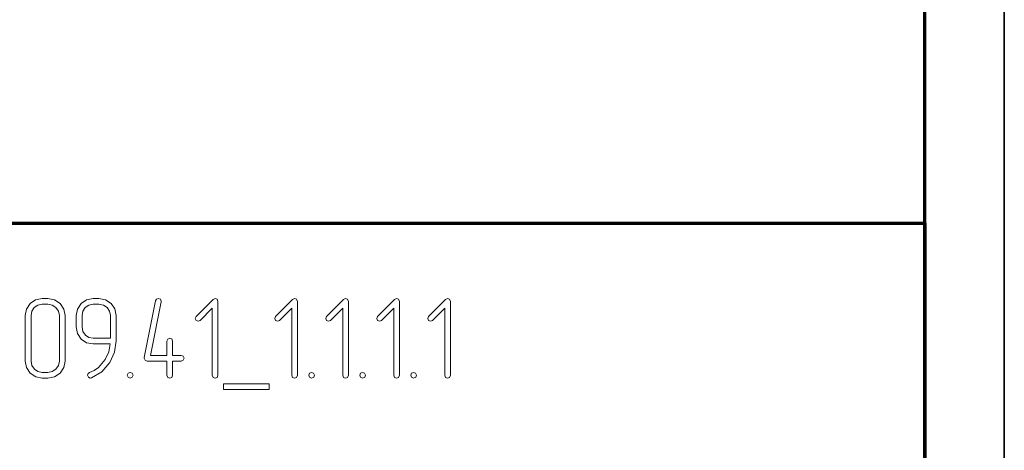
# Model space of a CAD drawing. Extents: x 0 to 420, y 0 to 297.
# Tile 11 of 13: x 358 to 420, y 46 to 73. Entities that reach past the tile are written whole.
import ezdxf

# ---------------------------------------------------------------- set-up
doc = ezdxf.new("R2010")
doc.units = 0

msp = doc.modelspace()

# ---------------------------------------------------------------- linework, layer by layer
at = {"color": 7, "lineweight": 35}
msp.add_line((420, 0), (420, 297), dxfattribs=at)
at = {"color": 7, "lineweight": 70}
for p, q in [((415, 5), (415, 292)), ((230, 60), (415, 60)), ((415, 60), (415, 5))]:
    msp.add_line(p, q, dxfattribs=at)
at = {"color": 7, "lineweight": 13}
for points in [[(360.895, 51.334), (360.895, 54.192), (360.815, 54.602), (360.581, 54.952), (360.23, 55.186), (359.821, 55.267), (359.463, 55.267), (359.046, 55.179), (358.702, 54.945), (358.469, 54.594), (358.395, 54.192), (358.395, 51.334), (358.469, 50.925), (358.71, 50.581), (359.053, 50.34), (359.463, 50.267), (359.821, 50.267), (360.23, 50.34), (360.581, 50.581), (360.815, 50.925)], [(364.105, 52.606), (364.105, 54.192), (364.024, 54.609), (363.79, 54.952), (363.439, 55.186), (363.03, 55.267), (362.672, 55.267), (362.255, 55.179), (361.912, 54.945), (361.678, 54.594), (361.605, 54.192), (361.605, 53.476), (361.678, 53.059), (361.912, 52.716), (362.255, 52.482), (362.672, 52.409), (363.739, 52.409), (363.644, 51.912), (363.417, 51.429), (362.993, 50.939), (362.723, 50.749), (362.431, 50.61), (362.343, 50.545), (362.314, 50.45), (362.365, 50.318), (362.482, 50.267), (362.562, 50.274), (363.213, 50.662), (363.717, 51.239), (364.002, 51.89)], [(367.664, 51.692), (367.664, 52.591), (367.606, 52.723), (367.489, 52.767), (367.365, 52.716), (367.306, 52.591), (367.306, 51.692), (366.276, 51.692), (366.948, 55.048), (366.948, 55.091), (366.897, 55.216), (366.765, 55.267), (366.656, 55.23), (366.597, 55.121), (365.881, 51.553), (365.881, 51.51), (365.932, 51.385), (366.056, 51.334), (367.306, 51.334), (367.306, 50.442), (367.357, 50.311), (367.489, 50.267), (367.613, 50.311), (367.664, 50.442), (367.664, 51.334), (368.205, 51.334), (368.337, 51.393), (368.381, 51.517), (368.337, 51.641), (368.205, 51.692)], [(370.515, 50.442), (370.515, 55.084), (370.464, 55.216), (370.333, 55.26), (370.216, 55.208), (369.148, 54.141), (369.09, 54.017), (369.148, 53.893), (369.273, 53.834), (369.397, 53.893), (370.157, 54.66), (370.157, 50.442), (370.216, 50.311), (370.34, 50.267), (370.464, 50.311)], [(375.515, 50.442), (375.515, 55.084), (375.464, 55.216), (375.333, 55.26), (375.216, 55.208), (374.148, 54.141), (374.09, 54.017), (374.148, 53.893), (374.273, 53.834), (374.397, 53.893), (375.157, 54.66), (375.157, 50.442), (375.216, 50.311), (375.34, 50.267), (375.464, 50.311)], [(378.724, 50.442), (378.724, 55.084), (378.673, 55.216), (378.542, 55.26), (378.425, 55.208), (377.357, 54.141), (377.299, 54.017), (377.357, 53.893), (377.482, 53.834), (377.606, 53.893), (378.366, 54.66), (378.366, 50.442), (378.425, 50.311), (378.549, 50.267), (378.673, 50.311)], [(381.933, 50.442), (381.933, 55.084), (381.882, 55.216), (381.751, 55.26), (381.634, 55.208), (380.567, 54.141), (380.508, 54.017), (380.567, 53.893), (380.691, 53.834), (380.815, 53.893), (381.575, 54.66), (381.575, 50.442), (381.634, 50.311), (381.758, 50.267), (381.882, 50.311)], [(385.143, 50.442), (385.143, 55.084), (385.091, 55.216), (384.96, 55.26), (384.843, 55.208), (383.776, 54.141), (383.717, 54.017), (383.776, 53.893), (383.9, 53.834), (384.024, 53.893), (384.784, 54.66), (384.784, 50.442), (384.843, 50.311), (384.967, 50.267), (385.091, 50.311)], [(360.537, 51.334), (360.486, 51.049), (360.325, 50.83), (360.091, 50.669), (359.821, 50.625), (359.463, 50.625), (359.192, 50.669), (358.966, 50.83), (358.805, 51.056), (358.754, 51.334), (358.754, 54.192), (358.798, 54.463), (358.958, 54.697), (359.185, 54.85), (359.463, 54.909), (359.821, 54.909), (360.091, 54.85), (360.325, 54.697), (360.486, 54.463), (360.537, 54.192)], [(363.746, 52.767), (362.672, 52.767), (362.401, 52.811), (362.175, 52.971), (362.014, 53.198), (361.963, 53.476), (361.963, 54.192), (362.007, 54.463), (362.167, 54.697), (362.394, 54.85), (362.672, 54.909), (363.03, 54.909), (363.308, 54.85), (363.542, 54.697), (363.688, 54.463), (363.746, 54.192)], [(364.989, 50.625), (364.857, 50.567), (364.814, 50.442), (364.857, 50.318), (364.989, 50.267), (365.128, 50.325), (365.172, 50.442), (365.121, 50.574)], [(376.407, 50.625), (376.276, 50.567), (376.232, 50.442), (376.276, 50.318), (376.407, 50.267), (376.546, 50.325), (376.59, 50.442), (376.539, 50.574)], [(379.616, 50.625), (379.485, 50.567), (379.441, 50.442), (379.485, 50.318), (379.616, 50.267), (379.755, 50.325), (379.799, 50.442), (379.748, 50.574)], [(382.825, 50.625), (382.694, 50.567), (382.65, 50.442), (382.694, 50.318), (382.825, 50.267), (382.964, 50.325), (383.008, 50.442), (382.957, 50.574)], [(373.732, 49.55), (373.732, 49.909), (370.874, 49.909), (370.874, 49.55)]]:
    msp.add_lwpolyline(points, close=True, dxfattribs=at)

doc.saveas('drawing.dxf')
